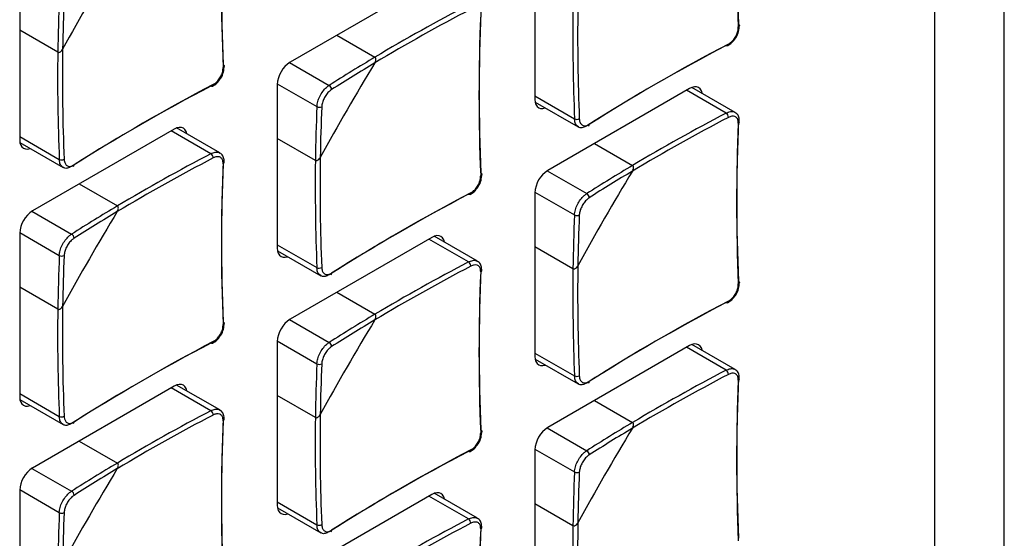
# Model space of a CAD drawing. Header units: millimetres. Extents: x 7146 to 9164, y -1568 to -663.
# Tile 181 of 187: x 8766 to 8826, y -1032 to -1001. Entities that reach past the tile are written whole.
import ezdxf

# ---------------------------------------------------------------- set-up
doc = ezdxf.new("R2010")
doc.units = ezdxf.units.MM
doc.header["$LTSCALE"] = 3

msp = doc.modelspace()

# ---------------------------------------------------------------- linework, layer by layer
at = {"linetype": 'Continuous', "lineweight": 30}
for p, q in [((8821.49, -1048.071), (8821.49, -919.869)), ((8797.342, -995.831), (8797.342, -1005.711)), ((8766.229, -998.278), (8766.229, -1008.158)), ((8791.119, -998.525), (8782.563, -1003.464)), ((8768.529, -1002.864), (8766.229, -1001.536)), ((8785.385, -1001.835), (8787.685, -1003.163)), ((8782.529, -1003.485), (8784.92, -1004.865)), ((8781.785, -1004.811), (8781.785, -1014.691)), ((8781.786, -1004.771), (8784.177, -1006.151)), ((8806.676, -1005.059), (8798.12, -1009.998)), ((8808.891, -1006.541), (8806.499, -1005.161)), ((8809.427, -1006.496), (8806.82, -1004.991)), ((8797.342, -1005.507), (8799.734, -1006.888)), ((8797.355, -1005.87), (8799.963, -1007.375)), ((8775.563, -1007.505), (8767.007, -1012.445)), ((8777.778, -1008.988), (8775.386, -1007.607)), ((8778.315, -1008.943), (8775.707, -1007.438)), ((8766.229, -1007.954), (8768.621, -1009.334)), ((8766.243, -1008.316), (8768.85, -1009.822)), ((8784.086, -1009.398), (8781.785, -1008.07)), ((8800.941, -1008.369), (8803.242, -1009.697)), ((8798.085, -1010.019), (8800.476, -1011.399)), ((8769.829, -1010.816), (8772.129, -1012.144)), ((8797.342, -1011.345), (8797.342, -1021.225)), ((8797.343, -1011.305), (8799.734, -1012.685)), ((8766.972, -1012.465), (8769.363, -1013.846)), ((8766.23, -1013.751), (8768.621, -1015.132)), ((8766.229, -1013.792), (8766.229, -1023.672)), ((8791.119, -1014.039), (8782.563, -1018.978)), ((8793.334, -1015.522), (8790.942, -1014.141)), ((8793.871, -1015.477), (8791.263, -1013.971)), ((8781.785, -1014.487), (8784.177, -1015.868)), ((8781.799, -1014.85), (8784.406, -1016.356)), ((8799.642, -1015.931), (8797.342, -1014.603)), ((8768.529, -1018.378), (8766.229, -1017.05)), ((8785.385, -1017.349), (8787.685, -1018.677)), ((8782.529, -1018.999), (8784.92, -1020.38)), ((8781.786, -1020.285), (8784.177, -1021.666)), ((8781.785, -1020.326), (8781.785, -1030.206)), ((8806.676, -1020.573), (8798.12, -1025.512)), ((8808.891, -1022.056), (8806.499, -1020.675)), ((8809.427, -1022.01), (8806.82, -1020.505)), ((8797.342, -1021.021), (8799.734, -1022.402)), ((8797.355, -1021.384), (8799.963, -1022.889)), ((8775.563, -1023.02), (8767.007, -1027.959)), ((8777.778, -1024.502), (8775.386, -1023.122)), ((8778.315, -1024.457), (8775.707, -1022.952)), ((8766.229, -1023.468), (8768.621, -1024.849)), ((8766.243, -1023.831), (8768.85, -1025.336)), ((8784.086, -1024.912), (8781.785, -1023.584)), ((8800.941, -1023.883), (8803.242, -1025.211)), ((8798.085, -1025.533), (8800.476, -1026.913)), ((8769.829, -1026.33), (8772.129, -1027.658)), ((8797.342, -1026.859), (8797.342, -1036.739)), ((8797.343, -1026.819), (8799.734, -1028.199)), ((8766.972, -1027.98), (8769.363, -1029.36)), ((8766.229, -1029.306), (8766.229, -1039.186)), ((8766.23, -1029.266), (8768.621, -1030.646)), ((8791.119, -1029.553), (8782.563, -1034.493)), ((8793.334, -1031.036), (8790.942, -1029.655)), ((8793.871, -1030.991), (8791.263, -1029.486)), ((8781.785, -1030.002), (8784.177, -1031.382)), ((8781.799, -1030.365), (8784.406, -1031.87)), ((8799.642, -1031.446), (8797.342, -1030.118))]:
    msp.add_line(p, q, dxfattribs=at)
at = {"linetype": 'Continuous', "lineweight": 30, "flags": 128}
for points in [[(8825.682, -1050.496), (8825.682, -1050.495), (8825.682, -1048.862), (8825.683, -1042.33), (8825.685, -1016.201), (8825.689, -911.684), (8825.682, -777.582), (8825.682, -777.582)], [(8809.633, -1001.173), (8809.659, -1001.189), (8809.677, -1001.209), (8809.689, -1001.23), (8809.692, -1001.252), (8809.686, -1001.274), (8809.673, -1001.295), (8809.652, -1001.315), (8809.625, -1001.332)], [(8809.025, -1002.372), (8809.024, -1002.404), (8809.017, -1002.432), (8809.005, -1002.454), (8808.988, -1002.47), (8808.968, -1002.478), (8808.944, -1002.479), (8808.918, -1002.473), (8808.891, -1002.459)], [(8778.52, -1003.619), (8778.546, -1003.636), (8778.565, -1003.655), (8778.576, -1003.676), (8778.579, -1003.698), (8778.574, -1003.721), (8778.56, -1003.742), (8778.54, -1003.762), (8778.512, -1003.779)], [(8777.912, -1004.818), (8777.911, -1004.851), (8777.904, -1004.879), (8777.892, -1004.901), (8777.876, -1004.916), (8777.855, -1004.925), (8777.831, -1004.926), (8777.805, -1004.919), (8777.778, -1004.905)], [(8807.44, -1005.349), (8807.439, -1005.341), (8807.394, -1005.198), (8807.322, -1005.084), (8807.226, -1005.004), (8807.108, -1004.96), (8806.973, -1004.955), (8806.827, -1004.988), (8806.676, -1005.059)], [(8797.342, -1005.711), (8797.357, -1005.878), (8797.401, -1006.02), (8797.473, -1006.134), (8797.57, -1006.215), (8797.687, -1006.258), (8797.822, -1006.264), (8797.968, -1006.23), (8797.975, -1006.228)], [(8776.327, -1007.796), (8776.326, -1007.788), (8776.282, -1007.645), (8776.21, -1007.531), (8776.113, -1007.451), (8775.995, -1007.407), (8775.861, -1007.402), (8775.715, -1007.435), (8775.563, -1007.505)], [(8766.229, -1008.158), (8766.244, -1008.324), (8766.288, -1008.467), (8766.36, -1008.581), (8766.457, -1008.661), (8766.575, -1008.705), (8766.709, -1008.71), (8766.855, -1008.677), (8766.863, -1008.674)], [(8794.077, -1010.153), (8794.102, -1010.17), (8794.121, -1010.189), (8794.132, -1010.21), (8794.135, -1010.232), (8794.13, -1010.254), (8794.117, -1010.276), (8794.096, -1010.296), (8794.069, -1010.313)], [(8793.469, -1011.352), (8793.467, -1011.385), (8793.461, -1011.412), (8793.449, -1011.435), (8793.432, -1011.45), (8793.411, -1011.459), (8793.387, -1011.46), (8793.361, -1011.453), (8793.334, -1011.439)], [(8791.884, -1014.329), (8791.882, -1014.322), (8791.838, -1014.179), (8791.766, -1014.065), (8791.669, -1013.985), (8791.551, -1013.941), (8791.417, -1013.936), (8791.271, -1013.969), (8791.119, -1014.039)], [(8781.785, -1014.691), (8781.8, -1014.858), (8781.845, -1015.001), (8781.917, -1015.115), (8782.013, -1015.195), (8782.131, -1015.239), (8782.266, -1015.244), (8782.412, -1015.211), (8782.419, -1015.208)], [(8809.633, -1016.687), (8809.659, -1016.704), (8809.677, -1016.723), (8809.689, -1016.744), (8809.692, -1016.766), (8809.686, -1016.788), (8809.673, -1016.81), (8809.652, -1016.829), (8809.625, -1016.847)], [(8809.025, -1017.886), (8809.024, -1017.918), (8809.017, -1017.946), (8809.005, -1017.968), (8808.988, -1017.984), (8808.968, -1017.993), (8808.944, -1017.993), (8808.918, -1017.987), (8808.891, -1017.973)], [(8778.52, -1019.134), (8778.546, -1019.15), (8778.565, -1019.169), (8778.576, -1019.191), (8778.579, -1019.213), (8778.574, -1019.235), (8778.56, -1019.256), (8778.54, -1019.276), (8778.512, -1019.293)], [(8777.912, -1020.333), (8777.911, -1020.365), (8777.904, -1020.393), (8777.892, -1020.415), (8777.876, -1020.431), (8777.855, -1020.439), (8777.831, -1020.44), (8777.805, -1020.434), (8777.778, -1020.42)], [(8807.44, -1020.863), (8807.439, -1020.855), (8807.394, -1020.712), (8807.322, -1020.599), (8807.226, -1020.518), (8807.108, -1020.475), (8806.973, -1020.469), (8806.827, -1020.503), (8806.676, -1020.573)], [(8797.342, -1021.225), (8797.357, -1021.392), (8797.401, -1021.535), (8797.473, -1021.649), (8797.57, -1021.729), (8797.687, -1021.772), (8797.822, -1021.778), (8797.968, -1021.745), (8797.975, -1021.742)], [(8776.327, -1023.31), (8776.326, -1023.302), (8776.282, -1023.159), (8776.21, -1023.045), (8776.113, -1022.965), (8775.995, -1022.921), (8775.861, -1022.916), (8775.715, -1022.949), (8775.563, -1023.02)], [(8766.229, -1023.672), (8766.244, -1023.839), (8766.288, -1023.981), (8766.36, -1024.095), (8766.457, -1024.176), (8766.575, -1024.219), (8766.709, -1024.225), (8766.855, -1024.191), (8766.863, -1024.189)], [(8794.077, -1025.668), (8794.102, -1025.684), (8794.121, -1025.703), (8794.132, -1025.724), (8794.135, -1025.747), (8794.13, -1025.769), (8794.117, -1025.79), (8794.096, -1025.81), (8794.069, -1025.827)], [(8793.469, -1026.867), (8793.467, -1026.899), (8793.461, -1026.927), (8793.449, -1026.949), (8793.432, -1026.965), (8793.411, -1026.973), (8793.387, -1026.974), (8793.361, -1026.967), (8793.334, -1026.953)], [(8791.884, -1029.844), (8791.882, -1029.836), (8791.838, -1029.693), (8791.766, -1029.579), (8791.669, -1029.499), (8791.551, -1029.455), (8791.417, -1029.45), (8791.271, -1029.483), (8791.119, -1029.553)], [(8781.785, -1030.206), (8781.8, -1030.372), (8781.845, -1030.515), (8781.917, -1030.629), (8782.013, -1030.709), (8782.131, -1030.753), (8782.266, -1030.758), (8782.412, -1030.725), (8782.419, -1030.723)]]:
    msp.add_lwpolyline(points, dxfattribs=at)
at = {"linetype": 'Continuous', "lineweight": 30}
for centre, radius, start, end in [((8925.014, -996.482), 115.491, 177.59292, 182.40708), ((8925.207, -996.314), 115.676, 177.59286, 182.40714), ((8893.901, -998.929), 115.491, 177.59292, 182.40708), ((8894.094, -998.761), 115.676, 177.59286, 182.40714), ((8900.414, -1074.851), 150.079, 148.73967, 151.26033), ((8878.689, -1004.346), 110.169, 177.54023, 179.22929), ((8878.595, -1004.335), 109.785, 177.53902, 179.1407), ((8848.306, -1105.055), 118.562, 117.62308, 120.75045), ((8848.262, -1104.98), 118.184, 117.62124, 120.83759), ((8909.457, -1005.462), 115.491, 177.59292, 182.40708), ((8909.651, -1005.295), 115.676, 177.59286, 182.40714), ((8918.202, -1001.976), 118.57, 179.24686, 182.37425), ((8918.115, -1001.975), 118.192, 179.15972, 182.37608), ((8862.461, -1104.972), 115.667, 117.59018, 122.40445), ((8862.509, -1104.721), 115.481, 117.59023, 122.4044), ((8887.089, -1004.422), 118.57, 179.24686, 182.37425), ((8887.002, -1004.422), 118.193, 179.15972, 182.37608), ((8783.474, -1004.888), 1.691, 122.60575, 177.39403), ((8915.984, -1081.393), 150.096, 148.73981, 151.26019), ((8844.04, -1097.819), 110.162, 120.76805, 122.45708), ((8843.984, -1097.744), 109.778, 120.85664, 122.45828), ((8831.397, -1107.167), 115.481, 117.59023, 122.4044), ((8784.776, -1005.119), 0.292, 0.83799, 60.41409), ((8831.349, -1107.419), 115.667, 117.59018, 122.40445), ((8894.245, -1010.879), 110.169, 177.54023, 179.2293), ((8784.325, -1005.899), 0.292, 239.59902, 299.14951), ((8894.153, -1010.869), 109.786, 177.53903, 179.1407), ((8863.863, -1111.59), 118.563, 117.62309, 120.75043), ((8808.706, -1006.801), 0.319, 0.37842, 54.63343), ((8799.866, -1006.598), 0.319, 245.35758, 299.62941), ((8800.525, -1007.24), 0.101, 305.70852, 10.38137), ((8863.818, -1111.514), 118.184, 117.62124, 120.83758), ((8925.014, -1011.996), 115.491, 177.59292, 182.40708), ((8925.207, -1011.829), 115.676, 177.59286, 182.40714), ((8809.584, -1007.045), 0.108, 291.96716, 350.62588), ((8832.75, -1114.037), 118.563, 117.62309, 120.75043), ((8777.594, -1009.248), 0.319, 0.37842, 54.63343), ((8768.754, -1009.045), 0.319, 245.35913, 299.62546), ((8832.705, -1113.961), 118.184, 117.62124, 120.83758), ((8893.901, -1014.443), 115.491, 177.59292, 182.40708), ((8894.094, -1014.275), 115.676, 177.59286, 182.40714), ((8778.472, -1009.492), 0.108, 291.96716, 350.62588), ((8902.646, -1010.956), 118.57, 179.24686, 182.37425), ((8902.558, -1010.955), 118.192, 179.15972, 182.37608), ((8769.412, -1009.686), 0.101, 305.70852, 10.38137), ((8799.031, -1011.422), 1.691, 122.60616, 177.39362), ((8931.526, -1087.918), 150.079, 148.73967, 151.26033), ((8859.593, -1104.348), 110.156, 120.768, 122.45712), ((8859.536, -1104.271), 109.77, 120.85657, 122.45835), ((8846.953, -1113.702), 115.482, 117.59023, 122.40439), ((8800.332, -1011.653), 0.292, 0.85993, 60.39215), ((8846.905, -1113.953), 115.667, 117.59017, 122.40445), ((8767.918, -1013.869), 1.691, 122.60616, 177.39362), ((8900.414, -1090.365), 150.079, 148.73967, 151.26033), ((8828.481, -1106.795), 110.156, 120.768, 122.45712), ((8828.423, -1106.717), 109.77, 120.85657, 122.45835), ((8909.801, -1017.413), 110.169, 177.54023, 179.22929), ((8799.882, -1012.433), 0.292, 239.59789, 299.15064), ((8909.709, -1017.402), 109.786, 177.53903, 179.1407), ((8769.219, -1014.1), 0.292, 0.85993, 60.39215), ((8878.688, -1019.86), 110.169, 177.54023, 179.2293), ((8768.769, -1014.88), 0.292, 239.5959, 299.15263), ((8878.596, -1019.849), 109.786, 177.53903, 179.1407), ((8848.306, -1120.57), 118.562, 117.62308, 120.75045), ((8793.15, -1015.782), 0.318, 0.36424, 54.64761), ((8784.31, -1015.579), 0.319, 245.36048, 299.62651), ((8848.262, -1120.494), 118.184, 117.62124, 120.83759), ((8909.457, -1020.977), 115.491, 177.59292, 182.40708), ((8909.651, -1020.809), 115.676, 177.59286, 182.40714), ((8794.028, -1016.026), 0.109, 291.97742, 350.60609), ((8918.202, -1017.49), 118.571, 179.24686, 182.37424), ((8918.115, -1017.489), 118.192, 179.15972, 182.37608), ((8784.968, -1016.22), 0.101, 305.69865, 10.39123), ((8862.509, -1120.235), 115.481, 117.59023, 122.4044), ((8887.089, -1019.937), 118.57, 179.24686, 182.37425), ((8887.002, -1019.936), 118.192, 179.15972, 182.37608), ((8862.461, -1120.487), 115.667, 117.59018, 122.40445), ((8783.474, -1020.402), 1.691, 122.60575, 177.39403), ((8915.984, -1096.907), 150.096, 148.73981, 151.26019), ((8844.04, -1113.333), 110.162, 120.76805, 122.45708), ((8843.984, -1113.259), 109.778, 120.85664, 122.45828), ((8831.349, -1122.933), 115.667, 117.59018, 122.40445), ((8831.397, -1122.682), 115.481, 117.59023, 122.4044), ((8784.776, -1020.634), 0.292, 0.83799, 60.41409), ((8894.245, -1026.394), 110.169, 177.54023, 179.22929), ((8784.325, -1021.413), 0.292, 239.60102, 299.14752), ((8894.153, -1026.383), 109.786, 177.53903, 179.1407), ((8863.863, -1127.104), 118.563, 117.62309, 120.75043), ((8808.706, -1022.316), 0.319, 0.37842, 54.63343), ((8799.866, -1022.112), 0.319, 245.35915, 299.62784), ((8863.818, -1127.028), 118.184, 117.62124, 120.83758), ((8925.014, -1027.51), 115.491, 177.59292, 182.40708), ((8925.207, -1027.343), 115.676, 177.59286, 182.40714), ((8809.584, -1022.559), 0.108, 291.96716, 350.62588), ((8800.525, -1022.754), 0.101, 305.71218, 10.37771), ((8768.754, -1024.559), 0.319, 245.35758, 299.62941), ((8832.705, -1129.475), 118.184, 117.62124, 120.83758), ((8832.75, -1129.551), 118.563, 117.62309, 120.75043), ((8777.594, -1024.762), 0.319, 0.37842, 54.63343), ((8894.095, -1029.79), 115.676, 177.59286, 182.40714), ((8778.472, -1025.006), 0.108, 291.96716, 350.62588), ((8902.646, -1026.47), 118.571, 179.24686, 182.37424), ((8902.558, -1026.47), 118.192, 179.15972, 182.37608), ((8769.412, -1025.201), 0.101, 305.70852, 10.38137), ((8893.901, -1029.957), 115.491, 177.59292, 182.40708), ((8799.031, -1026.936), 1.691, 122.60666, 177.39334), ((8931.525, -1103.432), 150.077, 148.73964, 151.26033), ((8859.593, -1119.862), 110.156, 120.768, 122.45712), ((8859.536, -1119.785), 109.77, 120.85657, 122.45835), ((8846.905, -1129.467), 115.667, 117.59017, 122.40445), ((8846.953, -1129.216), 115.482, 117.59023, 122.40439), ((8800.332, -1027.168), 0.292, 0.85993, 60.39215), ((8767.918, -1029.383), 1.691, 122.60616, 177.39362), ((8900.414, -1105.879), 150.079, 148.73967, 151.26033), ((8828.481, -1122.309), 110.156, 120.768, 122.45712), ((8828.423, -1122.231), 109.77, 120.85657, 122.45835), ((8909.801, -1032.928), 110.169, 177.54022, 179.2293), ((8799.882, -1027.947), 0.292, 239.59789, 299.15064), ((8909.709, -1032.917), 109.787, 177.53903, 179.14069), ((8769.219, -1029.614), 0.292, 0.85993, 60.39215), ((8878.689, -1035.374), 110.169, 177.54023, 179.22929), ((8768.769, -1030.394), 0.292, 239.59789, 299.15064), ((8878.596, -1035.363), 109.786, 177.53903, 179.1407), ((8784.31, -1031.093), 0.319, 245.36206, 299.62494), ((8848.262, -1136.009), 118.184, 117.62124, 120.83759), ((8848.306, -1136.084), 118.562, 117.62308, 120.75045), ((8793.15, -1031.296), 0.318, 0.36424, 54.64761), ((8909.651, -1036.323), 115.676, 177.59286, 182.40714), ((8794.028, -1031.54), 0.109, 291.97742, 350.60609), ((8918.202, -1033.004), 118.57, 179.24686, 182.37424), ((8918.115, -1033.003), 118.192, 179.15972, 182.37608), ((8784.968, -1031.734), 0.101, 305.70231, 10.38758), ((8909.457, -1036.491), 115.491, 177.59292, 182.40708)]:
    msp.add_arc(centre, radius, start, end, dxfattribs=at)
for points, knots in [([(8809.466, -1002.004), (8809.473, -1001.996), (8809.563, -1001.885), (8809.665, -1001.609), (8809.682, -1001.368), (8809.691, -1001.247)], [0, 0, 0, 0, 0.04005, 0.520043, 1, 1, 1, 1]), ([(8809.025, -1002.372), (8809.072, -1002.344), (8809.188, -1002.274), (8809.362, -1002.096), (8809.514, -1001.852), (8809.614, -1001.582), (8809.621, -1001.416), (8809.625, -1001.332)], [0, 0, 0, 0, 0.142652, 0.356751, 0.570987, 0.785495, 1, 1, 1, 1]), ([(8808.982, -1002.467), (8809.073, -1002.413), (8809.258, -1002.302), (8809.395, -1002.105), (8809.466, -1002.004)], [0, 0, 0, 0, 0.486126, 1, 1, 1, 1]), ([(8768.529, -1002.864), (8768.539, -1002.868), (8768.561, -1002.878), (8768.606, -1002.878), (8768.669, -1002.856), (8768.746, -1002.799), (8768.796, -1002.735), (8768.82, -1002.693), (8768.822, -1002.688)], [0, 0, 0, 0, 0.092405, 0.221873, 0.39632, 0.63798, 0.956518, 1, 1, 1, 1]), ([(8768.529, -1002.864), (8768.539, -1002.868), (8768.561, -1002.878), (8768.606, -1002.878), (8768.669, -1002.856), (8768.746, -1002.799), (8768.796, -1002.735), (8768.82, -1002.693), (8768.822, -1002.688)], [0, 0, 0, 0, 0.092405, 0.221873, 0.39632, 0.63798, 0.956518, 1, 1, 1, 1]), ([(8787.68, -1003.505), (8787.7, -1003.465), (8787.735, -1003.396), (8787.748, -1003.299), (8787.739, -1003.231), (8787.717, -1003.186), (8787.695, -1003.17), (8787.685, -1003.163)], [0, 0, 0, 0, 0.332476, 0.576151, 0.752677, 0.891507, 1, 1, 1, 1]), ([(8787.68, -1003.505), (8787.7, -1003.465), (8787.735, -1003.396), (8787.748, -1003.299), (8787.739, -1003.231), (8787.717, -1003.186), (8787.695, -1003.17), (8787.685, -1003.163)], [0, 0, 0, 0, 0.332476, 0.576151, 0.752677, 0.891507, 1, 1, 1, 1]), ([(8777.912, -1004.818), (8777.959, -1004.79), (8778.076, -1004.72), (8778.249, -1004.542), (8778.402, -1004.298), (8778.501, -1004.029), (8778.509, -1003.862), (8778.512, -1003.779)], [0, 0, 0, 0, 0.142653, 0.356753, 0.57099, 0.785499, 1, 1, 1, 1]), ([(8778.353, -1004.451), (8778.36, -1004.443), (8778.45, -1004.332), (8778.552, -1004.056), (8778.569, -1003.814), (8778.578, -1003.693)], [0, 0, 0, 0, 0.04005, 0.520043, 1, 1, 1, 1]), ([(8777.87, -1004.914), (8777.96, -1004.86), (8778.146, -1004.749), (8778.283, -1004.552), (8778.353, -1004.451)], [0, 0, 0, 0, 0.486126, 1, 1, 1, 1]), ([(8784.177, -1006.151), (8784.188, -1006.052), (8784.211, -1005.853), (8784.342, -1005.525), (8784.529, -1005.222), (8784.733, -1004.996), (8784.867, -1004.903), (8784.92, -1004.865)], [0, 0, 0, 0, 0.214469, 0.428995, 0.643267, 0.857381, 1, 1, 1, 1]), ([(8785.068, -1005.115), (8785.025, -1005.145), (8784.918, -1005.221), (8784.754, -1005.405), (8784.603, -1005.65), (8784.496, -1005.915), (8784.477, -1006.075), (8784.468, -1006.154)], [0, 0, 0, 0, 0.1426504, 0.3567679, 0.5710007, 0.7855066, 1, 1, 1, 1]), ([(8808.891, -1006.541), (8808.976, -1006.506), (8809.147, -1006.434), (8809.333, -1006.436), (8809.403, -1006.493), (8809.42, -1006.507)], [0, 0, 0, 0, 0.4294435, 0.8590226, 1, 1, 1, 1]), ([(8809.686, -1007.062), (8809.684, -1006.969), (8809.679, -1006.787), (8809.571, -1006.588), (8809.459, -1006.528), (8809.42, -1006.507)], [0, 0, 0, 0, 0.40645, 0.790552, 1, 1, 1, 1]), ([(8799.969, -1007.363), (8799.93, -1007.341), (8799.832, -1007.284), (8799.754, -1007.106), (8799.74, -1006.95), (8799.734, -1006.888)], [0, 0, 0, 0, 0.285628, 0.714391, 1, 1, 1, 1]), ([(8800.024, -1006.875), (8800.029, -1006.926), (8800.041, -1007.054), (8800.118, -1007.209), (8800.255, -1007.307), (8800.431, -1007.32), (8800.56, -1007.254), (8800.624, -1007.221)], [0, 0, 0, 0, 0.14265, 0.356758, 0.57099, 0.785497, 1, 1, 1, 1]), ([(8809.625, -1007.146), (8809.624, -1007.097), (8809.622, -1006.975), (8809.554, -1006.825), (8809.419, -1006.728), (8809.236, -1006.71), (8809.095, -1006.77), (8809.025, -1006.799)], [0, 0, 0, 0, 0.142652, 0.356773, 0.571004, 0.785515, 1, 1, 1, 1]), ([(8800.476, -1007.316), (8800.396, -1007.355), (8800.237, -1007.433), (8800.058, -1007.436), (8799.987, -1007.378), (8799.969, -1007.363)], [0, 0, 0, 0, 0.4284215, 0.8569425, 1, 1, 1, 1]), ([(8777.778, -1008.988), (8777.863, -1008.952), (8778.034, -1008.881), (8778.22, -1008.883), (8778.29, -1008.94), (8778.307, -1008.954)], [0, 0, 0, 0, 0.4294435, 0.8590226, 1, 1, 1, 1]), ([(8778.574, -1009.509), (8778.571, -1009.416), (8778.566, -1009.234), (8778.458, -1009.034), (8778.347, -1008.975), (8778.307, -1008.954)], [0, 0, 0, 0, 0.40645, 0.790552, 1, 1, 1, 1]), ([(8768.856, -1009.81), (8768.817, -1009.787), (8768.719, -1009.73), (8768.642, -1009.553), (8768.627, -1009.397), (8768.621, -1009.334)], [0, 0, 0, 0, 0.285628, 0.714391, 1, 1, 1, 1]), ([(8768.911, -1009.322), (8768.916, -1009.373), (8768.929, -1009.5), (8769.006, -1009.656), (8769.142, -1009.754), (8769.318, -1009.767), (8769.447, -1009.701), (8769.511, -1009.668)], [0, 0, 0, 0, 0.14265, 0.356755, 0.570988, 0.785496, 1, 1, 1, 1]), ([(8778.512, -1009.592), (8778.511, -1009.544), (8778.509, -1009.422), (8778.441, -1009.271), (8778.307, -1009.175), (8778.123, -1009.157), (8777.983, -1009.216), (8777.912, -1009.246)], [0, 0, 0, 0, 0.142652, 0.356768, 0.571004, 0.785515, 1, 1, 1, 1]), ([(8784.086, -1009.398), (8784.095, -1009.402), (8784.117, -1009.412), (8784.163, -1009.412), (8784.226, -1009.39), (8784.302, -1009.333), (8784.352, -1009.269), (8784.376, -1009.227), (8784.379, -1009.222)], [0, 0, 0, 0, 0.092408, 0.221907, 0.396351, 0.63802, 0.956516, 1, 1, 1, 1]), ([(8784.086, -1009.398), (8784.095, -1009.402), (8784.117, -1009.412), (8784.163, -1009.412), (8784.226, -1009.39), (8784.302, -1009.333), (8784.352, -1009.269), (8784.376, -1009.227), (8784.379, -1009.222)], [0, 0, 0, 0, 0.092408, 0.221907, 0.396351, 0.63802, 0.956516, 1, 1, 1, 1]), ([(8769.363, -1009.763), (8769.284, -1009.802), (8769.124, -1009.88), (8768.946, -1009.883), (8768.874, -1009.825), (8768.856, -1009.81)], [0, 0, 0, 0, 0.4284215, 0.8569425, 1, 1, 1, 1]), ([(8803.236, -1010.038), (8803.256, -1009.999), (8803.291, -1009.93), (8803.305, -1009.832), (8803.295, -1009.764), (8803.273, -1009.72), (8803.251, -1009.704), (8803.242, -1009.697)], [0, 0, 0, 0, 0.332502, 0.576126, 0.75266, 0.891495, 1, 1, 1, 1]), ([(8803.236, -1010.038), (8803.256, -1009.999), (8803.291, -1009.93), (8803.305, -1009.832), (8803.295, -1009.764), (8803.273, -1009.72), (8803.251, -1009.704), (8803.242, -1009.697)], [0, 0, 0, 0, 0.332502, 0.576126, 0.75266, 0.891495, 1, 1, 1, 1]), ([(8793.469, -1011.352), (8793.515, -1011.324), (8793.632, -1011.254), (8793.805, -1011.076), (8793.958, -1010.832), (8794.058, -1010.563), (8794.065, -1010.396), (8794.069, -1010.313)], [0, 0, 0, 0, 0.14265, 0.356766, 0.570998, 0.785502, 1, 1, 1, 1]), ([(8793.909, -1010.985), (8793.916, -1010.976), (8794.006, -1010.866), (8794.109, -1010.59), (8794.126, -1010.348), (8794.134, -1010.227)], [0, 0, 0, 0, 0.04005, 0.520058, 1, 1, 1, 1]), ([(8793.426, -1011.448), (8793.516, -1011.394), (8793.702, -1011.283), (8793.839, -1011.086), (8793.909, -1010.985)], [0, 0, 0, 0, 0.486105, 1, 1, 1, 1]), ([(8799.734, -1012.685), (8799.745, -1012.586), (8799.767, -1012.387), (8799.899, -1012.059), (8800.086, -1011.756), (8800.29, -1011.53), (8800.423, -1011.436), (8800.476, -1011.399)], [0, 0, 0, 0, 0.214468, 0.428993, 0.64325, 0.857364, 1, 1, 1, 1]), ([(8800.624, -1011.649), (8800.581, -1011.679), (8800.475, -1011.755), (8800.311, -1011.939), (8800.16, -1012.184), (8800.053, -1012.448), (8800.034, -1012.608), (8800.024, -1012.688)], [0, 0, 0, 0, 0.1426504, 0.3567679, 0.5710007, 0.7855066, 1, 1, 1, 1]), ([(8772.123, -1012.485), (8772.143, -1012.445), (8772.178, -1012.377), (8772.192, -1012.279), (8772.182, -1012.211), (8772.16, -1012.167), (8772.138, -1012.151), (8772.129, -1012.144)], [0, 0, 0, 0, 0.332489, 0.576126, 0.75266, 0.891495, 1, 1, 1, 1]), ([(8772.123, -1012.485), (8772.143, -1012.445), (8772.178, -1012.377), (8772.192, -1012.279), (8772.182, -1012.211), (8772.16, -1012.167), (8772.138, -1012.151), (8772.129, -1012.144)], [0, 0, 0, 0, 0.332489, 0.576126, 0.75266, 0.891495, 1, 1, 1, 1]), ([(8768.621, -1015.132), (8768.632, -1015.032), (8768.654, -1014.834), (8768.786, -1014.506), (8768.973, -1014.203), (8769.177, -1013.976), (8769.31, -1013.883), (8769.363, -1013.846)], [0, 0, 0, 0, 0.214468, 0.428993, 0.64325, 0.857364, 1, 1, 1, 1]), ([(8769.511, -1014.096), (8769.469, -1014.126), (8769.362, -1014.202), (8769.198, -1014.385), (8769.047, -1014.63), (8768.94, -1014.895), (8768.921, -1015.055), (8768.911, -1015.135)], [0, 0, 0, 0, 0.1426504, 0.3567679, 0.5710007, 0.7855066, 1, 1, 1, 1]), ([(8793.334, -1015.522), (8793.42, -1015.486), (8793.591, -1015.415), (8793.776, -1015.416), (8793.846, -1015.474), (8793.864, -1015.488)], [0, 0, 0, 0, 0.429474, 0.859048, 1, 1, 1, 1]), ([(8794.13, -1016.043), (8794.127, -1015.949), (8794.122, -1015.767), (8794.014, -1015.568), (8793.903, -1015.509), (8793.864, -1015.488)], [0, 0, 0, 0, 0.406443, 0.790554, 1, 1, 1, 1]), ([(8784.413, -1016.344), (8784.373, -1016.321), (8784.275, -1016.264), (8784.198, -1016.087), (8784.183, -1015.931), (8784.177, -1015.868)], [0, 0, 0, 0, 0.285628, 0.714391, 1, 1, 1, 1]), ([(8784.468, -1015.855), (8784.473, -1015.906), (8784.485, -1016.034), (8784.562, -1016.19), (8784.698, -1016.288), (8784.874, -1016.301), (8785.003, -1016.235), (8785.068, -1016.202)], [0, 0, 0, 0, 0.142651, 0.35677, 0.570988, 0.785517, 1, 1, 1, 1]), ([(8794.069, -1016.126), (8794.068, -1016.077), (8794.065, -1015.956), (8793.998, -1015.805), (8793.863, -1015.709), (8793.679, -1015.691), (8793.539, -1015.75), (8793.469, -1015.78)], [0, 0, 0, 0, 0.14265, 0.35676, 0.570988, 0.785496, 1, 1, 1, 1]), ([(8799.642, -1015.931), (8799.651, -1015.936), (8799.673, -1015.946), (8799.719, -1015.945), (8799.782, -1015.924), (8799.858, -1015.866), (8799.909, -1015.803), (8799.932, -1015.761), (8799.935, -1015.756)], [0, 0, 0, 0, 0.092404, 0.221878, 0.396317, 0.637978, 0.956518, 1, 1, 1, 1]), ([(8799.642, -1015.931), (8799.651, -1015.936), (8799.673, -1015.946), (8799.719, -1015.945), (8799.782, -1015.924), (8799.858, -1015.866), (8799.909, -1015.803), (8799.932, -1015.761), (8799.935, -1015.756)], [0, 0, 0, 0, 0.092404, 0.221878, 0.396317, 0.637978, 0.956518, 1, 1, 1, 1]), ([(8784.92, -1016.297), (8784.84, -1016.336), (8784.681, -1016.414), (8784.502, -1016.416), (8784.43, -1016.358), (8784.413, -1016.344)], [0, 0, 0, 0, 0.428391, 0.856917, 1, 1, 1, 1]), ([(8809.025, -1017.886), (8809.072, -1017.858), (8809.188, -1017.788), (8809.362, -1017.61), (8809.514, -1017.366), (8809.614, -1017.097), (8809.621, -1016.93), (8809.625, -1016.847)], [0, 0, 0, 0, 0.142652, 0.356751, 0.570987, 0.785495, 1, 1, 1, 1]), ([(8809.466, -1017.519), (8809.473, -1017.51), (8809.563, -1017.4), (8809.665, -1017.124), (8809.682, -1016.882), (8809.691, -1016.761)], [0, 0, 0, 0, 0.04005, 0.520039, 1, 1, 1, 1]), ([(8808.982, -1017.982), (8809.073, -1017.928), (8809.258, -1017.817), (8809.395, -1017.62), (8809.466, -1017.519)], [0, 0, 0, 0, 0.486126, 1, 1, 1, 1]), ([(8768.529, -1018.378), (8768.539, -1018.382), (8768.561, -1018.392), (8768.606, -1018.392), (8768.669, -1018.37), (8768.746, -1018.313), (8768.796, -1018.249), (8768.82, -1018.208), (8768.822, -1018.203)], [0, 0, 0, 0, 0.092406, 0.221879, 0.396318, 0.637979, 0.956518, 1, 1, 1, 1]), ([(8768.529, -1018.378), (8768.539, -1018.382), (8768.561, -1018.392), (8768.606, -1018.392), (8768.669, -1018.37), (8768.746, -1018.313), (8768.796, -1018.249), (8768.82, -1018.208), (8768.822, -1018.203)], [0, 0, 0, 0, 0.092406, 0.221879, 0.396318, 0.637979, 0.956518, 1, 1, 1, 1]), ([(8787.68, -1019.019), (8787.7, -1018.979), (8787.735, -1018.911), (8787.748, -1018.813), (8787.739, -1018.745), (8787.717, -1018.7), (8787.695, -1018.684), (8787.685, -1018.677)], [0, 0, 0, 0, 0.332489, 0.576151, 0.752678, 0.891507, 1, 1, 1, 1]), ([(8787.68, -1019.019), (8787.7, -1018.979), (8787.735, -1018.911), (8787.748, -1018.813), (8787.739, -1018.745), (8787.717, -1018.7), (8787.695, -1018.684), (8787.685, -1018.677)], [0, 0, 0, 0, 0.332489, 0.576151, 0.752678, 0.891507, 1, 1, 1, 1]), ([(8777.912, -1020.333), (8777.959, -1020.305), (8778.076, -1020.235), (8778.249, -1020.056), (8778.402, -1019.813), (8778.501, -1019.543), (8778.509, -1019.377), (8778.512, -1019.293)], [0, 0, 0, 0, 0.142652, 0.356751, 0.570987, 0.785495, 1, 1, 1, 1]), ([(8778.353, -1019.965), (8778.36, -1019.957), (8778.45, -1019.846), (8778.552, -1019.57), (8778.569, -1019.329), (8778.578, -1019.208)], [0, 0, 0, 0, 0.04005, 0.520043, 1, 1, 1, 1]), ([(8777.87, -1020.428), (8777.96, -1020.374), (8778.146, -1020.263), (8778.283, -1020.066), (8778.353, -1019.965)], [0, 0, 0, 0, 0.486126, 1, 1, 1, 1]), ([(8784.177, -1021.666), (8784.188, -1021.566), (8784.211, -1021.368), (8784.342, -1021.039), (8784.529, -1020.737), (8784.733, -1020.51), (8784.867, -1020.417), (8784.92, -1020.38)], [0, 0, 0, 0, 0.214469, 0.428995, 0.643267, 0.857381, 1, 1, 1, 1]), ([(8785.068, -1020.629), (8785.025, -1020.66), (8784.918, -1020.736), (8784.754, -1020.919), (8784.603, -1021.164), (8784.496, -1021.429), (8784.477, -1021.589), (8784.468, -1021.669)], [0, 0, 0, 0, 0.1426504, 0.3567679, 0.5710007, 0.7855066, 1, 1, 1, 1]), ([(8808.891, -1022.056), (8808.976, -1022.02), (8809.147, -1021.949), (8809.333, -1021.95), (8809.403, -1022.007), (8809.42, -1022.021)], [0, 0, 0, 0, 0.4294435, 0.8590226, 1, 1, 1, 1]), ([(8809.686, -1022.577), (8809.684, -1022.483), (8809.679, -1022.301), (8809.571, -1022.102), (8809.459, -1022.043), (8809.42, -1022.022)], [0, 0, 0, 0, 0.406449, 0.790558, 1, 1, 1, 1]), ([(8799.969, -1022.878), (8799.93, -1022.855), (8799.832, -1022.798), (8799.754, -1022.621), (8799.74, -1022.464), (8799.734, -1022.402)], [0, 0, 0, 0, 0.285635, 0.7144, 1, 1, 1, 1]), ([(8800.024, -1022.389), (8800.029, -1022.44), (8800.041, -1022.568), (8800.118, -1022.724), (8800.255, -1022.821), (8800.431, -1022.835), (8800.56, -1022.769), (8800.624, -1022.736)], [0, 0, 0, 0, 0.14265, 0.356758, 0.57099, 0.785497, 1, 1, 1, 1]), ([(8809.625, -1022.66), (8809.624, -1022.611), (8809.622, -1022.489), (8809.554, -1022.339), (8809.419, -1022.242), (8809.236, -1022.225), (8809.095, -1022.284), (8809.025, -1022.313)], [0, 0, 0, 0, 0.142652, 0.356773, 0.571008, 0.785516, 1, 1, 1, 1]), ([(8800.476, -1022.831), (8800.396, -1022.87), (8800.237, -1022.948), (8800.058, -1022.95), (8799.987, -1022.892), (8799.969, -1022.878)], [0, 0, 0, 0, 0.428423, 0.856942, 1, 1, 1, 1]), ([(8777.778, -1024.502), (8777.863, -1024.467), (8778.034, -1024.395), (8778.22, -1024.397), (8778.29, -1024.454), (8778.307, -1024.468)], [0, 0, 0, 0, 0.4294435, 0.8590226, 1, 1, 1, 1]), ([(8778.574, -1025.023), (8778.571, -1024.93), (8778.566, -1024.748), (8778.458, -1024.549), (8778.347, -1024.489), (8778.307, -1024.468)], [0, 0, 0, 0, 0.40645, 0.790552, 1, 1, 1, 1]), ([(8768.856, -1025.324), (8768.817, -1025.302), (8768.719, -1025.245), (8768.642, -1025.067), (8768.627, -1024.911), (8768.621, -1024.849)], [0, 0, 0, 0, 0.285628, 0.714391, 1, 1, 1, 1]), ([(8768.911, -1024.836), (8768.916, -1024.887), (8768.929, -1025.015), (8769.006, -1025.17), (8769.142, -1025.268), (8769.318, -1025.281), (8769.447, -1025.215), (8769.511, -1025.182)], [0, 0, 0, 0, 0.14265, 0.356758, 0.57099, 0.785497, 1, 1, 1, 1]), ([(8778.512, -1025.107), (8778.511, -1025.058), (8778.509, -1024.936), (8778.441, -1024.786), (8778.307, -1024.689), (8778.123, -1024.671), (8777.983, -1024.731), (8777.912, -1024.76)], [0, 0, 0, 0, 0.142652, 0.356773, 0.571004, 0.785515, 1, 1, 1, 1]), ([(8784.086, -1024.912), (8784.095, -1024.916), (8784.117, -1024.926), (8784.163, -1024.926), (8784.226, -1024.904), (8784.302, -1024.847), (8784.352, -1024.783), (8784.376, -1024.741), (8784.379, -1024.736)], [0, 0, 0, 0, 0.0924068, 0.221906, 0.3963504, 0.6380191, 0.9565162, 1, 1, 1, 1]), ([(8784.086, -1024.912), (8784.095, -1024.916), (8784.117, -1024.926), (8784.163, -1024.926), (8784.226, -1024.904), (8784.302, -1024.847), (8784.352, -1024.783), (8784.376, -1024.741), (8784.379, -1024.736)], [0, 0, 0, 0, 0.0924068, 0.221906, 0.3963504, 0.6380191, 0.9565162, 1, 1, 1, 1]), ([(8769.363, -1025.277), (8769.284, -1025.316), (8769.124, -1025.394), (8768.946, -1025.397), (8768.874, -1025.339), (8768.856, -1025.324)], [0, 0, 0, 0, 0.4284215, 0.8569425, 1, 1, 1, 1]), ([(8803.236, -1025.553), (8803.256, -1025.513), (8803.291, -1025.444), (8803.305, -1025.347), (8803.295, -1025.279), (8803.273, -1025.234), (8803.251, -1025.218), (8803.242, -1025.211)], [0, 0, 0, 0, 0.332502, 0.576126, 0.75266, 0.891495, 1, 1, 1, 1]), ([(8803.236, -1025.553), (8803.256, -1025.513), (8803.291, -1025.444), (8803.305, -1025.347), (8803.295, -1025.279), (8803.273, -1025.234), (8803.251, -1025.218), (8803.242, -1025.211)], [0, 0, 0, 0, 0.332502, 0.576126, 0.75266, 0.891495, 1, 1, 1, 1]), ([(8793.469, -1026.867), (8793.515, -1026.838), (8793.632, -1026.768), (8793.805, -1026.59), (8793.958, -1026.346), (8794.058, -1026.077), (8794.065, -1025.91), (8794.069, -1025.827)], [0, 0, 0, 0, 0.14265, 0.356766, 0.570998, 0.785502, 1, 1, 1, 1]), ([(8793.909, -1026.499), (8793.916, -1026.491), (8794.006, -1026.38), (8794.109, -1026.104), (8794.126, -1025.862), (8794.134, -1025.741)], [0, 0, 0, 0, 0.04005, 0.520053, 1, 1, 1, 1]), ([(8793.426, -1026.962), (8793.516, -1026.908), (8793.702, -1026.797), (8793.839, -1026.6), (8793.909, -1026.499)], [0, 0, 0, 0, 0.486105, 1, 1, 1, 1]), ([(8799.734, -1028.199), (8799.745, -1028.1), (8799.767, -1027.901), (8799.899, -1027.573), (8800.086, -1027.27), (8800.29, -1027.044), (8800.423, -1026.951), (8800.476, -1026.913)], [0, 0, 0, 0, 0.214468, 0.428993, 0.64325, 0.857364, 1, 1, 1, 1]), ([(8800.624, -1027.163), (8800.581, -1027.194), (8800.475, -1027.269), (8800.311, -1027.453), (8800.16, -1027.698), (8800.053, -1027.963), (8800.034, -1028.123), (8800.024, -1028.202)], [0, 0, 0, 0, 0.142649, 0.356768, 0.570997, 0.785507, 1, 1, 1, 1]), ([(8772.123, -1027.999), (8772.143, -1027.96), (8772.178, -1027.891), (8772.192, -1027.793), (8772.182, -1027.725), (8772.16, -1027.681), (8772.138, -1027.665), (8772.129, -1027.658)], [0, 0, 0, 0, 0.332502, 0.576126, 0.75266, 0.891495, 1, 1, 1, 1]), ([(8772.123, -1027.999), (8772.143, -1027.96), (8772.178, -1027.891), (8772.192, -1027.793), (8772.182, -1027.725), (8772.16, -1027.681), (8772.138, -1027.665), (8772.129, -1027.658)], [0, 0, 0, 0, 0.332502, 0.576126, 0.75266, 0.891495, 1, 1, 1, 1]), ([(8768.621, -1030.646), (8768.632, -1030.547), (8768.654, -1030.348), (8768.786, -1030.02), (8768.973, -1029.717), (8769.177, -1029.491), (8769.31, -1029.397), (8769.363, -1029.36)], [0, 0, 0, 0, 0.214468, 0.428993, 0.64325, 0.857364, 1, 1, 1, 1]), ([(8769.511, -1029.61), (8769.469, -1029.64), (8769.362, -1029.716), (8769.198, -1029.9), (8769.047, -1030.144), (8768.94, -1030.409), (8768.921, -1030.569), (8768.911, -1030.649)], [0, 0, 0, 0, 0.1426504, 0.3567679, 0.5710007, 0.7855066, 1, 1, 1, 1]), ([(8793.334, -1031.036), (8793.42, -1031.001), (8793.591, -1030.929), (8793.776, -1030.931), (8793.846, -1030.988), (8793.864, -1031.002)], [0, 0, 0, 0, 0.429474, 0.859048, 1, 1, 1, 1]), ([(8794.13, -1031.557), (8794.127, -1031.464), (8794.122, -1031.282), (8794.014, -1031.082), (8793.903, -1031.023), (8793.864, -1031.002)], [0, 0, 0, 0, 0.406442, 0.790561, 1, 1, 1, 1]), ([(8784.413, -1031.858), (8784.373, -1031.835), (8784.275, -1031.778), (8784.198, -1031.601), (8784.183, -1031.445), (8784.177, -1031.382)], [0, 0, 0, 0, 0.285635, 0.7144, 1, 1, 1, 1]), ([(8784.468, -1031.37), (8784.473, -1031.421), (8784.485, -1031.548), (8784.562, -1031.704), (8784.698, -1031.802), (8784.874, -1031.815), (8785.003, -1031.749), (8785.068, -1031.716)], [0, 0, 0, 0, 0.142651, 0.35677, 0.570988, 0.785517, 1, 1, 1, 1]), ([(8794.069, -1031.64), (8794.068, -1031.592), (8794.065, -1031.47), (8793.998, -1031.32), (8793.863, -1031.223), (8793.679, -1031.205), (8793.539, -1031.264), (8793.469, -1031.294)], [0, 0, 0, 0, 0.14265, 0.356759, 0.570991, 0.785496, 1, 1, 1, 1]), ([(8799.642, -1031.446), (8799.651, -1031.45), (8799.673, -1031.46), (8799.719, -1031.46), (8799.782, -1031.438), (8799.858, -1031.381), (8799.909, -1031.317), (8799.932, -1031.275), (8799.935, -1031.27)], [0, 0, 0, 0, 0.0924053, 0.2218758, 0.3963186, 0.637973, 0.9565177, 1, 1, 1, 1]), ([(8799.642, -1031.446), (8799.651, -1031.45), (8799.673, -1031.46), (8799.719, -1031.46), (8799.782, -1031.438), (8799.858, -1031.381), (8799.909, -1031.317), (8799.932, -1031.275), (8799.935, -1031.27)], [0, 0, 0, 0, 0.0924053, 0.2218758, 0.3963186, 0.637973, 0.9565177, 1, 1, 1, 1]), ([(8784.92, -1031.811), (8784.84, -1031.85), (8784.681, -1031.928), (8784.502, -1031.931), (8784.43, -1031.873), (8784.413, -1031.858)], [0, 0, 0, 0, 0.428393, 0.856916, 1, 1, 1, 1])]:
    msp.add_open_spline(points, degree=3, knots=knots, dxfattribs=at)

doc.saveas('drawing.dxf')
